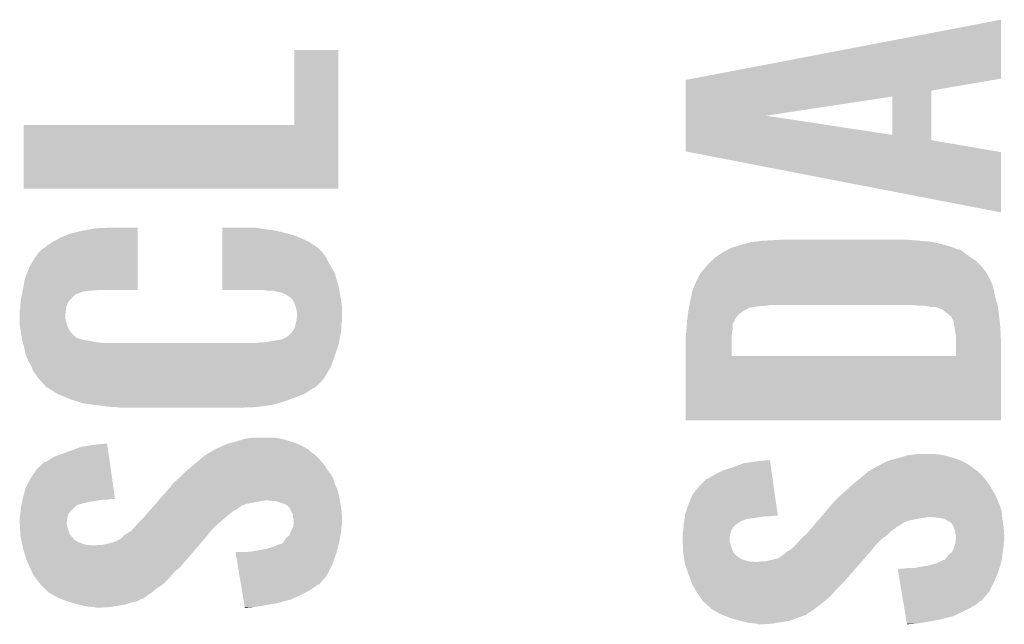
# Model space of a CAD drawing. Extents: x -52 to 48, y -3 to 57.
# Tile 22 of 96: x -9.91 to -6.14, y 19.49 to 21.81. Entities that reach past the tile are written whole.
import ezdxf

# ---------------------------------------------------------------- set-up
doc = ezdxf.new("R2010")
doc.units = 0
doc.layers.add('CLICK_SHIELD_FOR_RED_PITAYA_010', color=11, linetype='CONTINUOUS')

msp = doc.modelspace()

# ---------------------------------------------------------------- linework, layer by layer
at = {"layer": 'CLICK_SHIELD_FOR_RED_PITAYA_010'}
for points in [[(-7.331818, 21.587456), (-6.14934, 21.813484), (-6.149368, 21.587456), (-6.14934, 21.813484)], [(-8.85952, 21.409692), (-8.85949, 21.696648), (-8.691898, 21.409692), (-8.69188, 21.696648)], [(-8.85949, 21.696648), (-8.859488, 21.69668), (-8.69188, 21.696648), (-8.859488, 21.69668)], [(-7.358358, 21.541712), (-7.358352, 21.582384), (-6.41604, 21.541712), (-6.178938, 21.582384)], [(-7.358352, 21.582384), (-7.331818, 21.587456), (-6.178938, 21.582384), (-6.149368, 21.587456)], [(-7.35836, 21.518854), (-7.358358, 21.541712), (-6.416036, 21.518854), (-6.41604, 21.541712)], [(-7.358368, 21.44523), (-7.35836, 21.518854), (-7.05084, 21.44523), (-6.565908, 21.518854)], [(-6.565934, 21.371564), (-6.565908, 21.518854), (-6.416014, 21.371564), (-6.416036, 21.518854)], [(-7.358374, 21.371564), (-7.358368, 21.44523), (-6.565934, 21.371564), (-7.05084, 21.44523)], [(-9.89838, 21.165852), (-9.898348, 21.40966), (-8.691912, 21.165852), (-8.691898, 21.40966)], [(-9.898348, 21.40966), (-8.85952, 21.409692), (-8.691898, 21.40966), (-8.691898, 21.409692)], [(-7.35838, 21.308088), (-7.358376, 21.351236), (-6.164472, 21.308088), (-6.416012, 21.351236)], [(-7.358376, 21.351236), (-7.358374, 21.371564), (-6.416012, 21.351236), (-6.416014, 21.371564)], [(-7.34495, 21.305492), (-7.35838, 21.308088), (-6.14934, 21.305492), (-6.164472, 21.308088)], [(-6.149376, 21.074384), (-7.34495, 21.305492), (-6.149376, 21.074384), (-6.14934, 21.305492)], [(-8.691912, 21.16582), (-9.89838, 21.165852), (-8.691912, 21.16582), (-8.691912, 21.165852)], [(-9.720578, 20.9931), (-9.67486, 21.00326), (-9.461504, 20.9931), (-9.461502, 21.00326)], [(-9.67486, 21.00326), (-9.624058, 21.01342), (-9.461502, 21.00326), (-9.461502, 21.01342)], [(-9.624058, 21.01342), (-9.566376, 21.015928), (-9.461502, 21.01342), (-9.4615, 21.015928)], [(-9.566376, 21.015928), (-9.56564, 21.01596), (-9.4615, 21.015928), (-9.56564, 21.01596)], [(-9.136352, 20.99564), (-9.13635, 21.0058), (-8.895082, 20.99564), (-8.93826, 21.0058)], [(-9.13635, 21.01342), (-9.136348, 21.01596), (-8.99414, 21.01342), (-9.009378, 21.01596)], [(-9.13635, 21.01088), (-9.13635, 21.01342), (-8.9789, 21.01088), (-8.99414, 21.01342)], [(-9.13635, 21.0058), (-9.13635, 21.01088), (-8.93826, 21.0058), (-8.9789, 21.01088)], [(-9.804398, 20.94992), (-9.78408, 20.962618), (-9.46151, 20.94992), (-9.461508, 20.962618)], [(-9.78408, 20.962618), (-9.756142, 20.97786), (-9.461508, 20.962618), (-9.461506, 20.97786)], [(-9.756142, 20.97786), (-9.720578, 20.9931), (-9.461506, 20.97786), (-9.461504, 20.9931)], [(-9.13636, 20.937218), (-9.136356, 20.962618), (-8.768078, 20.937218), (-8.806178, 20.962618)], [(-9.136356, 20.962618), (-9.136354, 20.98294), (-8.806178, 20.962618), (-8.851898, 20.98294)], [(-9.136354, 20.98294), (-9.136352, 20.99564), (-8.851898, 20.98294), (-8.895082, 20.99564)], [(-7.106918, 20.96008), (-7.08787, 20.96262), (-6.410958, 20.96008), (-6.423658, 20.96262)], [(-7.08787, 20.96262), (-7.06882, 20.96516), (-6.423658, 20.96262), (-6.45668, 20.96516)], [(-7.06882, 20.96516), (-7.02564, 20.9677), (-6.45668, 20.96516), (-6.48716, 20.9677)], [(-7.02564, 20.9677), (-6.979922, 20.97024), (-6.48716, 20.9677), (-6.5151, 20.97024)], [(-9.85266, 20.9042), (-9.837418, 20.924522), (-9.461516, 20.9042), (-9.461514, 20.924522)], [(-9.837418, 20.924522), (-9.822176, 20.937222), (-9.461514, 20.924522), (-9.461512, 20.937222)], [(-9.822176, 20.937222), (-9.81711, 20.93976), (-9.461512, 20.937222), (-9.461512, 20.93976)], [(-9.81711, 20.93976), (-9.804398, 20.94992), (-9.461512, 20.93976), (-9.46151, 20.94992)], [(-9.136364, 20.9042), (-9.136362, 20.924518), (-8.740138, 20.9042), (-8.75538, 20.924518)], [(-9.136362, 20.924518), (-9.13636, 20.937218), (-8.75538, 20.924518), (-8.768078, 20.937218)], [(-7.22376, 20.9169), (-7.205134, 20.92706), (-6.2865, 20.9169), (-6.29921, 20.92706)], [(-7.205134, 20.92706), (-7.195824, 20.932138), (-6.29921, 20.92706), (-6.309356, 20.932138)], [(-7.195824, 20.932138), (-7.19582, 20.93214), (-6.309356, 20.932138), (-6.314436, 20.93214)], [(-7.19582, 20.93214), (-7.180578, 20.939762), (-6.314436, 20.93214), (-6.334256, 20.939762)], [(-7.180578, 20.939762), (-7.162808, 20.944838), (-6.334256, 20.939762), (-6.347458, 20.944838)], [(-7.162808, 20.944838), (-7.1628, 20.94484), (-6.347458, 20.944838), (-6.347464, 20.94484)], [(-7.1628, 20.94484), (-7.1374, 20.95246), (-6.347464, 20.94484), (-6.376036, 20.95246)], [(-7.1374, 20.95246), (-7.12724, 20.955), (-6.376036, 20.95246), (-6.38556, 20.955)], [(-7.12724, 20.955), (-7.106918, 20.96008), (-6.38556, 20.955), (-6.410958, 20.96008)], [(-9.87552, 20.8661), (-9.85266, 20.9042), (-9.461522, 20.8661), (-9.461516, 20.9042)], [(-9.136368, 20.87626), (-9.136364, 20.9042), (-8.7249, 20.87626), (-8.740138, 20.9042)], [(-7.269482, 20.8788), (-7.259324, 20.888958), (-6.2357, 20.8788), (-6.245858, 20.888958)], [(-7.259324, 20.888958), (-7.24916, 20.89912), (-6.245858, 20.888958), (-6.2611, 20.89912)], [(-7.24916, 20.89912), (-7.241904, 20.9042), (-6.2611, 20.89912), (-6.26872, 20.9042)], [(-7.241904, 20.9042), (-7.22376, 20.9169), (-6.26872, 20.9042), (-6.2865, 20.9169)], [(-9.893298, 20.822922), (-9.87552, 20.8661), (-9.461526, 20.822922), (-9.461522, 20.8661)], [(-9.136372, 20.840696), (-9.136368, 20.87626), (-8.704578, 20.840696), (-8.7249, 20.87626)], [(-7.300318, 20.843238), (-7.28726, 20.85848), (-6.205218, 20.843238), (-6.21741, 20.85848)], [(-7.28726, 20.85848), (-7.278374, 20.868638), (-6.21741, 20.85848), (-6.225538, 20.868638)], [(-7.278374, 20.868638), (-7.269482, 20.8788), (-6.225538, 20.868638), (-6.2357, 20.8788)], [(-9.90092, 20.77974), (-9.893298, 20.822922), (-9.461532, 20.77974), (-9.461526, 20.822922)], [(-9.136378, 20.797518), (-9.136376, 20.820382), (-8.69188, 20.797518), (-8.6995, 20.820382)], [(-9.136376, 20.820382), (-9.136372, 20.840696), (-8.6995, 20.820382), (-8.704578, 20.840696)], [(-7.31774, 20.81022), (-7.3025, 20.84069), (-6.188708, 20.81022), (-6.203944, 20.84069)], [(-7.3025, 20.84069), (-7.300318, 20.843238), (-6.203944, 20.84069), (-6.205218, 20.843238)], [(-9.902444, 20.77212), (-9.901428, 20.7772), (-9.662158, 20.77212), (-9.60628, 20.7772)], [(-9.901428, 20.7772), (-9.90092, 20.77974), (-9.461532, 20.7772), (-9.461532, 20.77974)], [(-9.13638, 20.777232), (-9.136378, 20.797518), (-8.687822, 20.777232), (-8.69188, 20.797518)], [(-8.989058, 20.7772), (-9.13638, 20.777232), (-8.687816, 20.7772), (-8.687822, 20.777232)], [(-8.96366, 20.77466), (-8.989058, 20.7772), (-8.687308, 20.77466), (-8.687816, 20.7772)], [(-8.93318, 20.77212), (-8.943342, 20.77466), (-8.6868, 20.77212), (-8.687308, 20.77466)], [(-7.33788, 20.751798), (-7.332978, 20.774662), (-6.1722, 20.751798), (-6.176772, 20.774662)], [(-7.332978, 20.774662), (-7.331892, 20.7772), (-6.176772, 20.774662), (-6.17728, 20.7772)], [(-7.331892, 20.7772), (-7.323184, 20.797518), (-6.17728, 20.7772), (-6.182358, 20.797518)], [(-7.323184, 20.797518), (-7.31774, 20.81022), (-6.182358, 20.797518), (-6.188708, 20.81022)], [(-9.910128, 20.728938), (-9.90854, 20.741638), (-9.7282, 20.728938), (-9.718042, 20.741638)], [(-9.90854, 20.741638), (-9.904986, 20.759416), (-9.718042, 20.741638), (-9.70025, 20.759416)], [(-9.904986, 20.759416), (-9.90346, 20.76704), (-9.70025, 20.759416), (-9.67994, 20.76704)], [(-9.90346, 20.76704), (-9.902446, 20.772118), (-9.67994, 20.76704), (-9.667244, 20.772118)], [(-9.902446, 20.772118), (-9.902444, 20.77212), (-9.667244, 20.772118), (-9.662158, 20.77212)], [(-8.92302, 20.76958), (-8.93318, 20.77212), (-8.686376, 20.76958), (-8.6868, 20.77212)], [(-8.910322, 20.76704), (-8.92302, 20.76958), (-8.685952, 20.76704), (-8.686376, 20.76958)], [(-8.90016, 20.76196), (-8.910322, 20.76704), (-8.685106, 20.76196), (-8.685952, 20.76704)], [(-8.89253, 20.75942), (-8.90016, 20.76196), (-8.684682, 20.75942), (-8.685106, 20.76196)], [(-8.8773, 20.74926), (-8.89253, 20.75942), (-8.68299, 20.74926), (-8.684682, 20.75942)], [(-8.867142, 20.739102), (-8.8773, 20.74926), (-8.681296, 20.739102), (-8.68299, 20.74926)], [(-8.85952, 20.726402), (-8.867142, 20.739102), (-8.67918, 20.726402), (-8.681296, 20.739102)], [(-7.34441, 20.71878), (-7.3406, 20.7391), (-6.16204, 20.71878), (-6.168292, 20.7391)], [(-7.3406, 20.7391), (-7.33788, 20.751798), (-6.168292, 20.7391), (-6.1722, 20.751798)], [(-9.91362, 20.695922), (-9.911082, 20.708618), (-9.736976, 20.695922), (-9.73582, 20.708618)], [(-9.911082, 20.708618), (-9.91108, 20.708622), (-9.73582, 20.708618), (-9.73582, 20.708622)], [(-9.91108, 20.72132), (-9.910128, 20.728938), (-9.731058, 20.72132), (-9.7282, 20.728938)], [(-9.91108, 20.708622), (-9.91108, 20.72132), (-9.73582, 20.708622), (-9.731058, 20.72132)], [(-8.85444, 20.711158), (-8.85952, 20.726402), (-8.67664, 20.711158), (-8.67918, 20.726402)], [(-8.8519, 20.701), (-8.85444, 20.711158), (-8.67664, 20.701), (-8.67664, 20.711158)], [(-8.84936, 20.688302), (-8.8519, 20.701), (-8.67664, 20.688302), (-8.67664, 20.701)], [(-7.349914, 20.685762), (-7.34822, 20.698458), (-7.152638, 20.685762), (-7.134854, 20.698458)], [(-7.34822, 20.69846), (-7.346792, 20.706082), (-7.13485, 20.69846), (-7.11962, 20.706082)], [(-7.34822, 20.698458), (-7.34822, 20.69846), (-7.134854, 20.698458), (-7.13485, 20.69846)], [(-7.346792, 20.706082), (-7.346316, 20.70862), (-7.11962, 20.706082), (-7.117074, 20.70862)], [(-7.346316, 20.70862), (-7.34584, 20.71116), (-7.114538, 20.70862), (-7.10184, 20.71116)], [(-7.34584, 20.71116), (-7.345364, 20.7137), (-7.10184, 20.71116), (-7.08406, 20.7137)], [(-7.345364, 20.7137), (-7.344888, 20.71624), (-7.08406, 20.7137), (-7.05104, 20.71624)], [(-7.344888, 20.71624), (-7.34441, 20.71878), (-7.05104, 20.71624), (-7.035798, 20.71878)], [(-6.48714, 20.718778), (-6.48716, 20.71878), (-6.16204, 20.718778), (-6.16204, 20.71878)], [(-6.461762, 20.71624), (-6.48714, 20.718778), (-6.1617, 20.71624), (-6.16204, 20.718778)], [(-6.4262, 20.7137), (-6.44398, 20.71624), (-6.161362, 20.7137), (-6.1617, 20.71624)], [(-6.416038, 20.71116), (-6.4262, 20.7137), (-6.161024, 20.71116), (-6.161362, 20.7137)], [(-6.398256, 20.711158), (-6.416038, 20.71116), (-6.161022, 20.711158), (-6.161024, 20.71116)], [(-6.37286, 20.700998), (-6.398256, 20.711158), (-6.159668, 20.700998), (-6.161022, 20.711158)], [(-6.35762, 20.6883), (-6.37286, 20.700998), (-6.157976, 20.6883), (-6.159668, 20.700998)], [(-9.91362, 20.680682), (-9.91362, 20.695922), (-9.73836, 20.680682), (-9.736976, 20.695922)], [(-9.91362, 20.667978), (-9.91362, 20.680682), (-9.73836, 20.667978), (-9.73836, 20.680682)], [(-9.91362, 20.65528), (-9.91362, 20.667978), (-9.73582, 20.65528), (-9.73836, 20.667978)], [(-8.8519, 20.657822), (-8.84936, 20.680682), (-8.67664, 20.657822), (-8.67664, 20.680682)], [(-8.84936, 20.680682), (-8.84936, 20.688302), (-8.67664, 20.680682), (-8.67664, 20.688302)], [(-7.353664, 20.65528), (-7.3533, 20.66036), (-7.17296, 20.65528), (-7.171266, 20.66036)], [(-7.3533, 20.66036), (-7.352962, 20.662902), (-7.171266, 20.66036), (-7.170416, 20.662902)], [(-7.352962, 20.662902), (-7.352622, 20.665446), (-7.170416, 20.662902), (-7.16788, 20.665446)], [(-7.352622, 20.665446), (-7.352284, 20.667994), (-7.16788, 20.665446), (-7.167876, 20.667994)], [(-7.352284, 20.667994), (-7.349914, 20.685762), (-7.167876, 20.667994), (-7.152638, 20.685762)], [(-6.348088, 20.68068), (-6.35762, 20.6883), (-6.15696, 20.68068), (-6.157976, 20.6883)], [(-6.34491, 20.678138), (-6.348088, 20.68068), (-6.156692, 20.678138), (-6.15696, 20.68068)], [(-6.339848, 20.675586), (-6.34491, 20.678138), (-6.156422, 20.675586), (-6.156692, 20.678138)], [(-6.339838, 20.673048), (-6.339848, 20.675586), (-6.156156, 20.673048), (-6.156422, 20.675586)], [(-6.33222, 20.660358), (-6.339838, 20.673048), (-6.15482, 20.660358), (-6.156156, 20.673048)], [(-6.327562, 20.63242), (-6.33222, 20.660358), (-6.15188, 20.63242), (-6.15482, 20.660358)], [(-9.91362, 20.645118), (-9.91362, 20.65528), (-9.733278, 20.645118), (-9.73582, 20.65528)], [(-9.91362, 20.642578), (-9.91362, 20.645118), (-9.732188, 20.642578), (-9.733278, 20.645118)], [(-9.91108, 20.62734), (-9.91362, 20.642578), (-9.72566, 20.62734), (-9.732188, 20.642578)], [(-9.908962, 20.614638), (-9.91108, 20.62734), (-9.718038, 20.614638), (-9.72566, 20.62734)], [(-8.86968, 20.614642), (-8.86206, 20.624792), (-8.681358, 20.614642), (-8.679908, 20.624792)], [(-8.86206, 20.624792), (-8.860366, 20.62988), (-8.679908, 20.624792), (-8.67918, 20.62988)], [(-8.860366, 20.62988), (-8.85698, 20.64004), (-8.67918, 20.62988), (-8.67918, 20.64004)], [(-8.85698, 20.64004), (-8.854804, 20.647658), (-8.67918, 20.64004), (-8.67918, 20.647658)], [(-8.854804, 20.647658), (-8.851902, 20.657818), (-8.67918, 20.647658), (-8.67664, 20.657818)], [(-8.851902, 20.657818), (-8.8519, 20.657822), (-8.67664, 20.657818), (-8.67664, 20.657822)], [(-7.356602, 20.61718), (-7.35584, 20.6248), (-7.18058, 20.61718), (-7.179312, 20.6248)], [(-7.35584, 20.6248), (-7.355296, 20.632422), (-7.179312, 20.6248), (-7.17804, 20.632422)], [(-7.355296, 20.632422), (-7.354208, 20.647674), (-7.17804, 20.632422), (-7.178036, 20.647674)], [(-7.354208, 20.647674), (-7.353664, 20.65528), (-7.178036, 20.647674), (-7.17296, 20.65528)], [(-6.32206, 20.599398), (-6.327562, 20.63242), (-6.150228, 20.599398), (-6.15188, 20.63242)], [(-9.906846, 20.601938), (-9.908962, 20.614638), (-9.705338, 20.601938), (-9.718038, 20.614638)], [(-9.905152, 20.59178), (-9.906846, 20.601938), (-9.692644, 20.59178), (-9.705338, 20.601938)], [(-9.905152, 20.591778), (-9.905152, 20.59178), (-9.690096, 20.591778), (-9.692644, 20.59178)], [(-9.904728, 20.589238), (-9.905152, 20.591778), (-9.685018, 20.589238), (-9.690096, 20.591778)], [(-9.904306, 20.5867), (-9.904728, 20.589238), (-9.67486, 20.5867), (-9.685018, 20.589238)], [(-9.903882, 20.58416), (-9.904306, 20.5867), (-9.66216, 20.58416), (-9.67486, 20.5867)], [(-8.9281, 20.58416), (-8.910318, 20.586702), (-8.686962, 20.58416), (-8.686484, 20.586702)], [(-8.910318, 20.586702), (-8.89255, 20.594322), (-8.686484, 20.586702), (-8.685056, 20.594322)], [(-8.89255, 20.594322), (-8.889996, 20.596862), (-8.685056, 20.594322), (-8.684578, 20.596862)], [(-8.889996, 20.596862), (-8.88493, 20.599402), (-8.684578, 20.596862), (-8.684102, 20.599402)], [(-8.88493, 20.599402), (-8.872224, 20.6121), (-8.684102, 20.599402), (-8.68172, 20.6121)], [(-8.872224, 20.6121), (-8.86968, 20.614642), (-8.68172, 20.6121), (-8.681358, 20.614642)], [(-7.35838, 20.5994), (-7.356602, 20.61718), (-7.182804, 20.5994), (-7.18058, 20.61718)], [(-7.35838, 20.59686), (-7.35838, 20.5994), (-7.18312, 20.59686), (-7.182804, 20.5994)], [(-7.35838, 20.523228), (-7.35838, 20.59686), (-7.183118, 20.523228), (-7.18312, 20.59686)], [(-6.322066, 20.58162), (-6.32206, 20.599398), (-6.14934, 20.58162), (-6.150228, 20.599398)], [(-9.90346, 20.58162), (-9.903882, 20.58416), (-9.644382, 20.58162), (-9.66216, 20.58416)], [(-9.902074, 20.57654), (-9.90346, 20.58162), (-9.621518, 20.57654), (-9.644382, 20.58162)], [(-9.90138, 20.574), (-9.902074, 20.57654), (-9.596122, 20.574), (-9.621518, 20.57654)], [(-9.900688, 20.57146), (-9.90138, 20.574), (-8.689342, 20.57146), (-8.688866, 20.574)], [(-9.89584, 20.55368), (-9.900688, 20.57146), (-8.695268, 20.55368), (-8.689342, 20.57146)], [(-9.89076, 20.528282), (-9.89584, 20.55368), (-8.703734, 20.528282), (-8.695268, 20.55368)], [(-9.004298, 20.574), (-8.989058, 20.57654), (-8.688866, 20.574), (-8.68839, 20.57654)], [(-8.971278, 20.57654), (-8.9281, 20.58416), (-8.68839, 20.57654), (-8.686962, 20.58416)], [(-6.322084, 20.523206), (-6.322066, 20.58162), (-6.149348, 20.523206), (-6.14934, 20.58162)], [(-9.88963, 20.52574), (-9.89076, 20.528282), (-8.70458, 20.52574), (-8.703734, 20.528282)], [(-9.8806, 20.505422), (-9.88963, 20.52574), (-8.711752, 20.505422), (-8.70458, 20.52574)], [(-7.35838, 20.523206), (-7.35838, 20.523228), (-6.322084, 20.523206), (-7.183118, 20.523228)], [(-7.35838, 20.276852), (-7.35838, 20.523206), (-6.149372, 20.276852), (-6.149348, 20.523206)], [(-9.87044, 20.487642), (-9.8806, 20.505422), (-8.718026, 20.487642), (-8.711752, 20.505422)], [(-9.868534, 20.482558), (-9.87044, 20.487642), (-8.71982, 20.482558), (-8.718026, 20.487642)], [(-9.86282, 20.46731), (-9.868534, 20.482558), (-8.72879, 20.46731), (-8.71982, 20.482558)], [(-9.8425, 20.439378), (-9.86282, 20.46731), (-8.74522, 20.439378), (-8.72879, 20.46731)], [(-9.82726, 20.4216), (-9.8425, 20.439378), (-8.760458, 20.4216), (-8.74522, 20.439378)], [(-9.814562, 20.40889), (-9.82726, 20.4216), (-8.773168, 20.40889), (-8.760458, 20.4216)], [(-9.812026, 20.403844), (-9.814562, 20.40889), (-8.778214, 20.403844), (-8.773168, 20.40889)], [(-9.809474, 20.40382), (-9.812026, 20.403844), (-8.778236, 20.40382), (-8.778214, 20.403844)], [(-9.809464, 20.403814), (-9.809474, 20.40382), (-8.780786, 20.403814), (-8.778236, 20.40382)], [(-9.80541, 20.40128), (-9.809464, 20.403814), (-8.783324, 20.40128), (-8.780786, 20.403814)], [(-9.801342, 20.398738), (-9.80541, 20.40128), (-8.790944, 20.398738), (-8.783324, 20.40128)], [(-9.793218, 20.39366), (-9.801342, 20.398738), (-8.79856, 20.39366), (-8.790944, 20.398738)], [(-9.781024, 20.386038), (-9.793218, 20.39366), (-8.808722, 20.386038), (-8.79856, 20.39366)], [(-9.76884, 20.378422), (-9.781024, 20.386038), (-8.821406, 20.378422), (-8.808722, 20.386038)], [(-9.768834, 20.37842), (-9.76884, 20.378422), (-8.821408, 20.37842), (-8.821406, 20.378422)], [(-9.738678, 20.36572), (-9.768834, 20.37842), (-8.85444, 20.36572), (-8.821408, 20.37842)], [(-9.72058, 20.358098), (-9.738678, 20.36572), (-8.874768, 20.358098), (-8.85444, 20.36572)], [(-9.69646, 20.350482), (-9.72058, 20.358098), (-8.895078, 20.350482), (-8.874768, 20.358098)], [(-9.672322, 20.34286), (-9.69646, 20.350482), (-8.921754, 20.34286), (-8.895078, 20.350482)], [(-9.62152, 20.33524), (-9.672322, 20.34286), (-8.948422, 20.33524), (-8.921754, 20.34286)], [(-9.57834, 20.33016), (-9.62152, 20.33524), (-8.989062, 20.33016), (-8.948422, 20.33524)], [(-9.55802, 20.32762), (-9.57834, 20.33016), (-9.00938, 20.32762), (-8.989062, 20.33016)], [(-9.527542, 20.32508), (-9.542782, 20.32762), (-9.07796, 20.32508), (-9.00938, 20.32762)], [(-6.149372, 20.27682), (-7.35838, 20.276852), (-6.149372, 20.27682), (-6.149372, 20.276852)], [(-9.050018, 20.2057), (-9.032238, 20.20824), (-8.91032, 20.2057), (-8.923022, 20.20824)], [(-9.032238, 20.20824), (-9.014458, 20.21078), (-8.923022, 20.20824), (-8.94334, 20.21078)], [(-9.71804, 20.15998), (-9.677398, 20.17522), (-9.574354, 20.15998), (-9.57653, 20.17522)], [(-9.677398, 20.17522), (-9.631682, 20.18284), (-9.57653, 20.17522), (-9.577616, 20.18284)], [(-9.631682, 20.18284), (-9.578338, 20.187888), (-9.577616, 20.18284), (-9.578338, 20.187888)], [(-9.164324, 20.165058), (-9.154164, 20.170138), (-8.80619, 20.165058), (-8.816336, 20.170138)], [(-9.154164, 20.170138), (-9.15416, 20.17014), (-8.816336, 20.170138), (-8.816338, 20.17014)], [(-9.15416, 20.17014), (-9.148238, 20.172678), (-8.816338, 20.17014), (-8.81889, 20.172678)], [(-9.148238, 20.172678), (-9.13638, 20.17776), (-8.81889, 20.172678), (-8.829048, 20.17776)], [(-9.13638, 20.17776), (-9.119238, 20.18538), (-8.829048, 20.17776), (-8.84428, 20.18538)], [(-9.119238, 20.18538), (-9.113518, 20.187922), (-8.84428, 20.18538), (-8.851268, 20.187922)], [(-9.113518, 20.187922), (-9.083042, 20.19554), (-8.851268, 20.187922), (-8.872214, 20.19554)], [(-9.083042, 20.19554), (-9.083036, 20.195542), (-8.872214, 20.19554), (-8.87222, 20.195542)], [(-9.083036, 20.195542), (-9.058274, 20.20316), (-8.87222, 20.195542), (-8.89762, 20.20316)], [(-9.058274, 20.20316), (-9.050018, 20.2057), (-8.89762, 20.20316), (-8.91032, 20.2057)], [(-9.80186, 20.12442), (-9.78155, 20.13712), (-9.56928, 20.12442), (-9.571092, 20.13712)], [(-9.78155, 20.13712), (-9.7536, 20.14728), (-9.571092, 20.13712), (-9.572542, 20.14728)], [(-9.7536, 20.14728), (-9.71804, 20.15998), (-9.572542, 20.14728), (-9.574354, 20.15998)], [(-9.21817, 20.1295), (-9.199884, 20.144738), (-8.76554, 20.1295), (-8.780778, 20.144738)], [(-9.199884, 20.144738), (-9.199878, 20.144742), (-8.780778, 20.144738), (-8.780782, 20.144742)], [(-9.199878, 20.144742), (-9.182464, 20.1549), (-8.780782, 20.144742), (-8.79602, 20.1549)], [(-9.182464, 20.1549), (-9.1694, 20.16252), (-8.79602, 20.1549), (-8.803648, 20.16252)], [(-9.1694, 20.16252), (-9.164324, 20.165058), (-8.803648, 20.16252), (-8.80619, 20.165058)], [(-6.573518, 20.12442), (-6.543042, 20.13204), (-6.308724, 20.12442), (-6.32968, 20.13204)], [(-6.543042, 20.13204), (-6.518274, 20.13966), (-6.32968, 20.13204), (-6.35762, 20.13966)], [(-6.518274, 20.13966), (-6.510018, 20.1422), (-6.35762, 20.13966), (-6.36905, 20.1422)], [(-6.510018, 20.1422), (-6.490968, 20.14474), (-6.36905, 20.1422), (-6.380482, 20.14474)], [(-6.490968, 20.14474), (-6.471918, 20.14728), (-6.380482, 20.14474), (-6.4008, 20.14728)], [(-9.850118, 20.086322), (-9.819644, 20.1168), (-9.563844, 20.086322), (-9.568192, 20.1168)], [(-9.819644, 20.1168), (-9.814556, 20.116802), (-9.568192, 20.1168), (-9.568192, 20.116802)], [(-9.814556, 20.116802), (-9.80186, 20.12442), (-9.568192, 20.116802), (-9.56928, 20.12442)], [(-9.26973, 20.08632), (-9.2583, 20.09648), (-8.73252, 20.08632), (-8.739292, 20.09648)], [(-9.2583, 20.09648), (-9.242778, 20.10918), (-8.739292, 20.09648), (-8.74776, 20.10918)], [(-9.242778, 20.10918), (-9.23036, 20.11934), (-8.74776, 20.10918), (-8.75665, 20.11934)], [(-9.23036, 20.11934), (-9.21817, 20.1295), (-8.75665, 20.11934), (-8.76554, 20.1295)], [(-7.211058, 20.086322), (-7.17804, 20.096478), (-7.030364, 20.086322), (-7.031814, 20.096478)], [(-7.17804, 20.096478), (-7.137398, 20.11172), (-7.031814, 20.096478), (-7.03399, 20.11172)], [(-7.137398, 20.11172), (-7.089142, 20.11934), (-7.03399, 20.11172), (-7.035076, 20.11934)], [(-7.089142, 20.11934), (-7.035798, 20.124388), (-7.035076, 20.11934), (-7.035798, 20.124388)], [(-6.639924, 20.0914), (-6.62686, 20.09902), (-6.25348, 20.0914), (-6.263004, 20.09902)], [(-6.62686, 20.09902), (-6.621782, 20.10156), (-6.263004, 20.09902), (-6.26618, 20.10156)], [(-6.621782, 20.10156), (-6.611622, 20.10664), (-6.26618, 20.10156), (-6.2738, 20.10664)], [(-6.611622, 20.10664), (-6.607182, 20.109178), (-6.2738, 20.10664), (-6.27635, 20.109178)], [(-6.607182, 20.109178), (-6.59384, 20.1168), (-6.27635, 20.109178), (-6.291584, 20.1168)], [(-6.59384, 20.1168), (-6.580292, 20.12188), (-6.291584, 20.1168), (-6.30174, 20.12188)], [(-6.580292, 20.12188), (-6.573518, 20.12442), (-6.30174, 20.12188), (-6.308724, 20.12442)], [(-9.872978, 20.05329), (-9.850118, 20.086322), (-9.55913, 20.05329), (-9.563844, 20.086322)], [(-9.307406, 20.05076), (-9.30148, 20.055838), (-8.70966, 20.05076), (-8.711352, 20.055838)], [(-9.30148, 20.055838), (-9.298944, 20.058376), (-8.711352, 20.055838), (-8.7122, 20.058376)], [(-9.298944, 20.058376), (-9.296402, 20.060918), (-8.7122, 20.058376), (-8.714738, 20.060918)], [(-9.296402, 20.060918), (-9.28116, 20.07616), (-8.714738, 20.060918), (-8.725406, 20.07616)], [(-9.28116, 20.07616), (-9.26973, 20.08632), (-8.725406, 20.07616), (-8.73252, 20.08632)], [(-7.272014, 20.053304), (-7.26186, 20.060922), (-7.025654, 20.053304), (-7.02674, 20.060922)], [(-7.26186, 20.060922), (-7.239, 20.07362), (-7.02674, 20.060922), (-7.028552, 20.07362)], [(-7.239, 20.07362), (-7.211058, 20.086322), (-7.028552, 20.07362), (-7.030364, 20.086322)], [(-6.700238, 20.04568), (-6.68782, 20.05584), (-6.20522, 20.04568), (-6.21411, 20.05584)], [(-6.68782, 20.05584), (-6.67563, 20.066), (-6.21411, 20.05584), (-6.223, 20.066)], [(-6.67563, 20.066), (-6.657344, 20.081238), (-6.223, 20.066), (-6.238238, 20.081238)], [(-6.657344, 20.081238), (-6.657338, 20.081242), (-6.238238, 20.081238), (-6.238242, 20.081242)], [(-6.657338, 20.081242), (-6.639924, 20.0914), (-6.238242, 20.081242), (-6.25348, 20.0914)], [(-9.89076, 20.01774), (-9.872978, 20.05329), (-9.554056, 20.01774), (-9.55913, 20.05329)], [(-9.340852, 20.0152), (-9.331958, 20.025364), (-8.696958, 20.0152), (-8.701314, 20.025364)], [(-9.331958, 20.025364), (-9.329418, 20.03043), (-8.701314, 20.025364), (-8.703486, 20.03043)], [(-9.329418, 20.03043), (-9.326874, 20.032978), (-8.703486, 20.03043), (-8.70458, 20.032978)], [(-9.326874, 20.032978), (-9.31926, 20.0406), (-8.70458, 20.032978), (-8.706756, 20.0406)], [(-9.31926, 20.0406), (-9.307406, 20.05076), (-8.706756, 20.0406), (-8.70966, 20.05076)], [(-7.332978, 19.99233), (-7.307582, 20.022818), (-7.016952, 19.99233), (-7.021302, 20.022818)], [(-7.307582, 20.022818), (-7.277104, 20.0533), (-7.021302, 20.022818), (-7.025652, 20.0533)], [(-7.277104, 20.0533), (-7.272014, 20.053304), (-7.025652, 20.0533), (-7.025654, 20.053304)], [(-6.755768, 19.997418), (-6.727188, 20.022822), (-6.174738, 19.997418), (-6.18998, 20.022822)], [(-6.727188, 20.022822), (-6.71576, 20.03298), (-6.18998, 20.022822), (-6.196752, 20.03298)], [(-6.71576, 20.03298), (-6.700238, 20.04568), (-6.196752, 20.03298), (-6.20522, 20.04568)], [(-9.90092, 19.97964), (-9.89076, 20.01774), (-9.54862, 19.97964), (-9.554056, 20.01774)], [(-9.380856, 19.96948), (-9.363078, 19.9898), (-8.685644, 19.96948), (-8.68934, 19.9898)], [(-9.363078, 19.9898), (-9.340852, 20.0152), (-8.68934, 19.9898), (-8.696958, 20.0152)], [(-7.34822, 19.95424), (-7.332978, 19.99233), (-7.011516, 19.95424), (-7.016952, 19.99233)], [(-6.791962, 19.961858), (-6.766558, 19.987262), (-6.158772, 19.961858), (-6.16966, 19.987262)], [(-6.766558, 19.987262), (-6.76148, 19.99234), (-6.16966, 19.987262), (-6.171354, 19.99234)], [(-6.76148, 19.99234), (-6.758628, 19.994876), (-6.171354, 19.99234), (-6.1722, 19.994876)], [(-6.758628, 19.994876), (-6.755768, 19.997418), (-6.1722, 19.994876), (-6.174738, 19.997418)], [(-9.909926, 19.928838), (-9.90854, 19.94408), (-9.71804, 19.928838), (-9.7028, 19.94408)], [(-9.90854, 19.94408), (-9.907998, 19.946618), (-9.7028, 19.94408), (-9.700262, 19.946618)], [(-9.907998, 19.946618), (-9.906908, 19.951698), (-9.700262, 19.946618), (-9.692642, 19.951698)], [(-9.906908, 19.951698), (-9.906364, 19.954238), (-9.692642, 19.951698), (-9.687564, 19.954238)], [(-9.906364, 19.95424), (-9.905276, 19.95932), (-9.685022, 19.95424), (-9.66724, 19.95932)], [(-9.906364, 19.954238), (-9.906364, 19.95424), (-9.687564, 19.954238), (-9.685022, 19.95424)], [(-9.905276, 19.95932), (-9.904186, 19.9644), (-9.66724, 19.95932), (-9.64438, 19.9644)], [(-9.904186, 19.9644), (-9.902554, 19.97202), (-9.64438, 19.9644), (-9.598662, 19.97202)], [(-9.902554, 19.97202), (-9.90201, 19.97456), (-9.580882, 19.97202), (-9.5631, 19.97456)], [(-9.90201, 19.97456), (-9.90092, 19.97964), (-9.547896, 19.97456), (-9.54862, 19.97964)], [(-9.40975, 19.936458), (-9.398638, 19.949158), (-9.080502, 19.936458), (-9.062722, 19.949158)], [(-9.398638, 19.949158), (-9.39197, 19.956778), (-9.062722, 19.949158), (-9.042402, 19.956778)], [(-9.39197, 19.956778), (-9.385302, 19.9644), (-9.042402, 19.956778), (-9.00176, 19.9644)], [(-9.385302, 19.9644), (-9.380856, 19.96948), (-9.00176, 19.9644), (-8.971282, 19.96948)], [(-8.930642, 19.96694), (-8.958578, 19.96948), (-8.685182, 19.96694), (-8.685644, 19.96948)], [(-8.915406, 19.96186), (-8.930642, 19.96694), (-8.68426, 19.96186), (-8.685182, 19.96694)], [(-8.892566, 19.954244), (-8.915406, 19.96186), (-8.68299, 19.954244), (-8.68426, 19.96186)], [(-8.89254, 19.951732), (-8.892566, 19.954244), (-8.68257, 19.951732), (-8.68299, 19.954244)], [(-8.889994, 19.9517), (-8.89254, 19.951732), (-8.682566, 19.9517), (-8.68257, 19.951732)], [(-8.879844, 19.94407), (-8.889994, 19.9517), (-8.681294, 19.94407), (-8.682566, 19.9517)], [(-8.873496, 19.931382), (-8.879844, 19.94407), (-8.67918, 19.931382), (-8.681294, 19.94407)], [(-7.360918, 19.916142), (-7.34822, 19.95424), (-7.00608, 19.916142), (-7.011516, 19.95424)], [(-6.820168, 19.928838), (-6.80064, 19.9517), (-6.1468, 19.928838), (-6.15442, 19.9517)], [(-6.80064, 19.9517), (-6.791962, 19.961858), (-6.15442, 19.9517), (-6.158772, 19.961858)], [(-9.91362, 19.905982), (-9.91108, 19.916142), (-9.729894, 19.905982), (-9.72651, 19.916142)], [(-9.91362, 19.903438), (-9.91362, 19.905982), (-9.73074, 19.903438), (-9.729894, 19.905982)], [(-9.91108, 19.916142), (-9.91085, 19.918688), (-9.72651, 19.916142), (-9.72566, 19.918688)], [(-9.91085, 19.918688), (-9.909926, 19.928838), (-9.72566, 19.918688), (-9.71804, 19.928838)], [(-9.43864, 19.90344), (-9.429752, 19.9136), (-9.125374, 19.90344), (-9.11352, 19.9136)], [(-9.429752, 19.9136), (-9.420862, 19.92376), (-9.11352, 19.9136), (-9.10082, 19.92376)], [(-9.420862, 19.92376), (-9.414196, 19.931378), (-9.10082, 19.92376), (-9.090662, 19.931378)], [(-9.414196, 19.931378), (-9.411972, 19.93392), (-9.090662, 19.931378), (-9.083044, 19.93392)], [(-9.411972, 19.93392), (-9.40975, 19.936458), (-9.083044, 19.93392), (-9.080502, 19.936458)], [(-8.864602, 19.913604), (-8.873496, 19.931382), (-8.677812, 19.913604), (-8.67918, 19.931382)], [(-8.8646, 19.903444), (-8.864602, 19.913604), (-8.67703, 19.903444), (-8.677812, 19.913604)], [(-7.363098, 19.9009), (-7.362008, 19.90852), (-7.10438, 19.9009), (-7.056122, 19.90852)], [(-7.362008, 19.90852), (-7.361646, 19.91106), (-7.038342, 19.90852), (-7.02056, 19.91106)], [(-7.361646, 19.91106), (-7.360918, 19.916142), (-7.005356, 19.91106), (-7.00608, 19.916142)], [(-6.84403, 19.9009), (-6.839692, 19.90598), (-6.45922, 19.9009), (-6.428742, 19.90598)], [(-6.839692, 19.90598), (-6.820168, 19.928838), (-6.144894, 19.90598), (-6.1468, 19.928838)], [(-6.39064, 19.90344), (-6.418578, 19.90598), (-6.144682, 19.90344), (-6.144894, 19.90598)], [(-9.91362, 19.89074), (-9.91362, 19.903438), (-9.732554, 19.89074), (-9.73074, 19.903438)], [(-9.913388, 19.885658), (-9.91362, 19.89074), (-9.73328, 19.885658), (-9.732554, 19.89074)], [(-9.913042, 19.878038), (-9.913388, 19.885658), (-9.73328, 19.878038), (-9.73328, 19.885658)], [(-9.91258, 19.867882), (-9.913042, 19.878038), (-9.73074, 19.867882), (-9.73328, 19.878038)], [(-9.911194, 19.837408), (-9.91258, 19.867882), (-9.720576, 19.837408), (-9.73074, 19.867882)], [(-9.4742, 19.86534), (-9.458646, 19.88312), (-9.169084, 19.86534), (-9.14908, 19.88312)], [(-9.458646, 19.88312), (-9.456422, 19.88566), (-9.14908, 19.88312), (-9.146118, 19.88566)], [(-9.456422, 19.88566), (-9.43864, 19.90344), (-9.146118, 19.88566), (-9.125374, 19.90344)], [(-8.869682, 19.857718), (-8.8646, 19.867884), (-8.67918, 19.857718), (-8.67918, 19.867884)], [(-8.862906, 19.898362), (-8.8646, 19.903444), (-8.67664, 19.898362), (-8.67703, 19.903444)], [(-8.8646, 19.867884), (-8.86432, 19.870418), (-8.67918, 19.867884), (-8.67918, 19.870418)], [(-8.86432, 19.870418), (-8.862908, 19.883118), (-8.67918, 19.870418), (-8.67664, 19.883118)], [(-8.862908, 19.883118), (-8.86206, 19.890742), (-8.67664, 19.883118), (-8.67664, 19.890742)], [(-8.862062, 19.895822), (-8.862906, 19.898362), (-8.67664, 19.895822), (-8.67664, 19.898362)], [(-8.86206, 19.890742), (-8.862062, 19.895822), (-8.67664, 19.890742), (-8.67664, 19.895822)], [(-7.367386, 19.865336), (-7.366464, 19.875498), (-7.178042, 19.865336), (-7.16788, 19.875498)], [(-7.366464, 19.875498), (-7.366, 19.88058), (-7.16788, 19.875498), (-7.161106, 19.88058)], [(-7.366, 19.88058), (-7.365638, 19.88312), (-7.161106, 19.88058), (-7.15772, 19.88312)], [(-7.365638, 19.88312), (-7.364912, 19.888198), (-7.15772, 19.88312), (-7.150102, 19.888198)], [(-7.364912, 19.888198), (-7.36455, 19.89074), (-7.150102, 19.888198), (-7.14502, 19.89074)], [(-7.36455, 19.89074), (-7.36346, 19.898358), (-7.14502, 19.89074), (-7.124704, 19.898358)], [(-7.36346, 19.898358), (-7.363098, 19.9009), (-7.124704, 19.898358), (-7.10438, 19.9009)], [(-6.878744, 19.86026), (-6.872238, 19.867876), (-6.55828, 19.86026), (-6.550652, 19.867876)], [(-6.872238, 19.867876), (-6.870066, 19.87042), (-6.550652, 19.867876), (-6.543044, 19.87042)], [(-6.870066, 19.87042), (-6.867898, 19.872958), (-6.543044, 19.87042), (-6.540502, 19.872958)], [(-6.867898, 19.872958), (-6.85705, 19.885658), (-6.540502, 19.872958), (-6.520182, 19.885658)], [(-6.85705, 19.885658), (-6.850542, 19.893278), (-6.520182, 19.885658), (-6.499862, 19.893278)], [(-6.850542, 19.893278), (-6.84403, 19.9009), (-6.499862, 19.893278), (-6.45922, 19.9009)], [(-6.365232, 19.898362), (-6.39064, 19.90344), (-6.14426, 19.898362), (-6.144682, 19.90344)], [(-6.365228, 19.89836), (-6.365232, 19.898362), (-6.14426, 19.89836), (-6.14426, 19.898362)], [(-6.352542, 19.890742), (-6.365228, 19.89836), (-6.14299, 19.890742), (-6.14426, 19.89836)], [(-6.350006, 19.888206), (-6.352542, 19.890742), (-6.142566, 19.888206), (-6.14299, 19.890742)], [(-6.347454, 19.8882), (-6.350006, 19.888206), (-6.142566, 19.8882), (-6.142566, 19.888206)], [(-6.337304, 19.88057), (-6.347454, 19.8882), (-6.141294, 19.88057), (-6.142566, 19.8882)], [(-6.33222, 19.87042), (-6.337304, 19.88057), (-6.139602, 19.87042), (-6.141294, 19.88057)], [(-6.331268, 19.867882), (-6.33222, 19.87042), (-6.13918, 19.867882), (-6.139602, 19.87042)], [(-6.324602, 19.850104), (-6.331268, 19.867882), (-6.137812, 19.850104), (-6.13918, 19.867882)], [(-9.91108, 19.834862), (-9.911194, 19.837408), (-9.718032, 19.834862), (-9.720576, 19.837408)], [(-9.909474, 19.827238), (-9.91108, 19.834862), (-9.71042, 19.827238), (-9.718032, 19.834862)], [(-9.51993, 19.827244), (-9.514836, 19.834864), (-9.200966, 19.827244), (-9.194434, 19.834864)], [(-9.514836, 19.834864), (-9.510608, 19.8374), (-9.194434, 19.834864), (-9.19226, 19.8374)], [(-9.510608, 19.8374), (-9.50214, 19.842478), (-9.19226, 19.8374), (-9.188198, 19.842478)], [(-9.50214, 19.842478), (-9.486898, 19.852642), (-9.188198, 19.842478), (-9.180068, 19.852642)], [(-9.486898, 19.852642), (-9.476742, 19.862798), (-9.180068, 19.852642), (-9.171942, 19.862798)], [(-9.476742, 19.862798), (-9.4742, 19.86534), (-9.171942, 19.862798), (-9.169084, 19.86534)], [(-8.892536, 19.824702), (-8.879838, 19.834864), (-8.685276, 19.824702), (-8.683244, 19.834864)], [(-8.879838, 19.834864), (-8.876576, 19.84248), (-8.683244, 19.834864), (-8.68172, 19.84248)], [(-8.876576, 19.84248), (-8.87222, 19.85264), (-8.68172, 19.84248), (-8.680028, 19.85264)], [(-8.87222, 19.85264), (-8.869682, 19.857718), (-8.680028, 19.85264), (-8.67918, 19.857718)], [(-7.37108, 19.842482), (-7.36854, 19.852642), (-7.187352, 19.842482), (-7.183966, 19.852642)], [(-7.37108, 19.839938), (-7.37108, 19.842482), (-7.1882, 19.839938), (-7.187352, 19.842482)], [(-7.37108, 19.82724), (-7.37108, 19.839938), (-7.190014, 19.82724), (-7.1882, 19.839938)], [(-7.36854, 19.852642), (-7.36831, 19.855178), (-7.183966, 19.852642), (-7.18312, 19.855178)], [(-7.36831, 19.855178), (-7.367386, 19.865336), (-7.18312, 19.855178), (-7.178042, 19.865336)], [(-6.91642, 19.822162), (-6.901908, 19.83486), (-6.60569, 19.822162), (-6.588762, 19.83486)], [(-6.901908, 19.83486), (-6.896098, 19.839942), (-6.588762, 19.83486), (-6.58368, 19.839942)], [(-6.896098, 19.839942), (-6.887424, 19.850098), (-6.58368, 19.839942), (-6.573522, 19.850098)], [(-6.887424, 19.850098), (-6.878744, 19.86026), (-6.573522, 19.850098), (-6.55828, 19.86026)], [(-6.3246, 19.839944), (-6.324602, 19.850104), (-6.13703, 19.839944), (-6.137812, 19.850104)], [(-6.322062, 19.834864), (-6.3246, 19.839944), (-6.13664, 19.834864), (-6.13703, 19.839944)], [(-6.32206, 19.834862), (-6.322062, 19.834864), (-6.13664, 19.834862), (-6.13664, 19.834864)], [(-6.32206, 19.827242), (-6.32206, 19.834862), (-6.13664, 19.827242), (-6.13664, 19.834862)], [(-9.907336, 19.81708), (-9.909474, 19.827238), (-9.70279, 19.81708), (-9.71042, 19.827238)], [(-9.907334, 19.817074), (-9.907336, 19.81708), (-9.700254, 19.817074), (-9.70279, 19.81708)], [(-9.9068, 19.814538), (-9.907334, 19.817074), (-9.697716, 19.814538), (-9.700254, 19.817074)], [(-9.905196, 19.80692), (-9.9068, 19.814538), (-9.682478, 19.80692), (-9.697716, 19.814538)], [(-9.903592, 19.7993), (-9.905196, 19.80692), (-9.659618, 19.7993), (-9.682478, 19.80692)], [(-9.903058, 19.79676), (-9.903592, 19.7993), (-9.631682, 19.79676), (-9.659618, 19.7993)], [(-9.90092, 19.786598), (-9.903058, 19.79676), (-9.235804, 19.786598), (-9.227094, 19.79676)], [(-9.621518, 19.79676), (-9.611358, 19.7993), (-9.227094, 19.79676), (-9.224918, 19.7993)], [(-9.596118, 19.7993), (-9.5631, 19.80692), (-9.224918, 19.7993), (-9.218386, 19.80692)], [(-9.5631, 19.80692), (-9.545318, 19.812), (-9.218386, 19.80692), (-9.214032, 19.812)], [(-9.545318, 19.812), (-9.52755, 19.822162), (-9.214032, 19.812), (-9.205322, 19.822162)], [(-9.52755, 19.822162), (-9.524996, 19.824702), (-9.205322, 19.822162), (-9.203144, 19.824702)], [(-9.524996, 19.824702), (-9.51993, 19.827244), (-9.203144, 19.824702), (-9.200966, 19.827244)], [(-8.966198, 19.78406), (-8.940798, 19.79168), (-8.69476, 19.78406), (-8.692728, 19.79168)], [(-8.940798, 19.79168), (-8.917936, 19.80184), (-8.692728, 19.79168), (-8.690018, 19.80184)], [(-8.917936, 19.80184), (-8.915398, 19.801842), (-8.690018, 19.80184), (-8.690018, 19.801842)], [(-8.915398, 19.801842), (-8.9078, 19.80438), (-8.690018, 19.801842), (-8.68934, 19.80438)], [(-8.9078, 19.80438), (-8.907788, 19.804384), (-8.68934, 19.80438), (-8.68934, 19.804384)], [(-8.907788, 19.804384), (-8.900158, 19.812002), (-8.68934, 19.804384), (-8.687816, 19.812002)], [(-8.900158, 19.812002), (-8.892536, 19.824702), (-8.687816, 19.812002), (-8.685276, 19.824702)], [(-7.370848, 19.822158), (-7.37108, 19.82724), (-7.19074, 19.822158), (-7.190014, 19.82724)], [(-7.370502, 19.814538), (-7.370848, 19.822158), (-7.19074, 19.814538), (-7.19074, 19.822158)], [(-7.37004, 19.804382), (-7.370502, 19.814538), (-7.1882, 19.804382), (-7.19074, 19.814538)], [(-7.368654, 19.773898), (-7.37004, 19.804382), (-7.178038, 19.773898), (-7.1882, 19.804382)], [(-6.9469, 19.78914), (-6.936742, 19.799298), (-6.63753, 19.78914), (-6.629402, 19.799298)], [(-6.936742, 19.799298), (-6.93166, 19.80438), (-6.629402, 19.799298), (-6.62432, 19.80438)], [(-6.93166, 19.80438), (-6.918602, 19.819618), (-6.62432, 19.80438), (-6.60908, 19.819618)], [(-6.918602, 19.819618), (-6.91642, 19.822162), (-6.60908, 19.819618), (-6.60569, 19.822162)], [(-6.32968, 19.78914), (-6.327988, 19.794218), (-6.140028, 19.78914), (-6.13918, 19.794218)], [(-6.327988, 19.794218), (-6.3246, 19.804382), (-6.13918, 19.794218), (-6.13918, 19.804382)], [(-6.3246, 19.804382), (-6.32432, 19.806918), (-6.13918, 19.804382), (-6.13918, 19.806918)], [(-6.32432, 19.806918), (-6.322908, 19.819618), (-6.13918, 19.806918), (-6.13664, 19.819618)], [(-6.322908, 19.819618), (-6.32206, 19.827242), (-6.13664, 19.819618), (-6.13664, 19.827242)], [(-9.888222, 19.74342), (-9.90092, 19.786598), (-9.272814, 19.74342), (-9.235804, 19.786598)], [(-9.084698, 19.76628), (-9.085544, 19.77136), (-8.6995, 19.76628), (-8.698146, 19.77136)], [(-9.077508, 19.7231), (-9.084698, 19.76628), (-8.71474, 19.7231), (-8.6995, 19.76628)], [(-9.04748, 19.77136), (-9.02208, 19.7739), (-8.698146, 19.77136), (-8.697468, 19.7739)], [(-9.02208, 19.7739), (-8.966198, 19.78406), (-8.697468, 19.7739), (-8.69476, 19.78406)], [(-7.36854, 19.771362), (-7.368654, 19.773898), (-7.176134, 19.771362), (-7.178038, 19.773898)], [(-7.367336, 19.76374), (-7.36854, 19.771362), (-7.170418, 19.76374), (-7.176134, 19.771362)], [(-7.365732, 19.75358), (-7.367336, 19.76374), (-7.160264, 19.75358), (-7.170418, 19.76374)], [(-7.002776, 19.748502), (-6.987538, 19.758662), (-6.672008, 19.748502), (-6.663092, 19.758662)], [(-6.987538, 19.758662), (-6.984996, 19.761202), (-6.663092, 19.758662), (-6.660864, 19.761202)], [(-6.984996, 19.761202), (-6.97993, 19.763742), (-6.660864, 19.761202), (-6.658636, 19.763742)], [(-6.97993, 19.763742), (-6.972298, 19.771362), (-6.658636, 19.763742), (-6.651948, 19.771362)], [(-6.972298, 19.771362), (-6.968068, 19.7739), (-6.651948, 19.771362), (-6.64972, 19.7739)], [(-6.968068, 19.7739), (-6.9596, 19.77898), (-6.64972, 19.7739), (-6.645658, 19.77898)], [(-6.9596, 19.77898), (-6.9469, 19.78914), (-6.645658, 19.77898), (-6.63753, 19.78914)], [(-6.36016, 19.7485), (-6.349998, 19.761202), (-6.145784, 19.7485), (-6.144092, 19.761202)], [(-6.349998, 19.761202), (-6.337298, 19.771364), (-6.144092, 19.761202), (-6.142736, 19.771364)], [(-6.337298, 19.771364), (-6.334036, 19.77898), (-6.142736, 19.771364), (-6.14172, 19.77898)], [(-6.334036, 19.77898), (-6.32968, 19.78914), (-6.14172, 19.77898), (-6.140028, 19.78914)], [(-9.875156, 19.71294), (-9.888222, 19.74342), (-9.298938, 19.71294), (-9.272814, 19.74342)], [(-9.070742, 19.68247), (-9.077508, 19.7231), (-8.73506, 19.68247), (-8.71474, 19.7231)], [(-7.36573, 19.753574), (-7.365732, 19.75358), (-7.157714, 19.753574), (-7.160264, 19.75358)], [(-7.36533, 19.751038), (-7.36573, 19.753574), (-7.155178, 19.751038), (-7.157714, 19.753574)], [(-7.364126, 19.743418), (-7.36533, 19.751038), (-7.14249, 19.743418), (-7.155178, 19.751038)], [(-7.362924, 19.7358), (-7.364126, 19.743418), (-7.117078, 19.7358), (-7.14249, 19.743418)], [(-7.362524, 19.73326), (-7.362924, 19.7358), (-7.089142, 19.73326), (-7.117078, 19.7358)], [(-7.36092, 19.7231), (-7.362524, 19.73326), (-6.6943, 19.7231), (-6.685384, 19.73326)], [(-7.34568, 19.67992), (-7.36092, 19.7231), (-6.732192, 19.67992), (-6.6943, 19.7231)], [(-7.081518, 19.73326), (-7.068818, 19.7358), (-6.685384, 19.73326), (-6.683156, 19.7358)], [(-7.053578, 19.7358), (-7.02056, 19.74342), (-6.683156, 19.7358), (-6.676468, 19.74342)], [(-7.02056, 19.74342), (-7.002776, 19.748502), (-6.676468, 19.74342), (-6.672008, 19.748502)], [(-6.482078, 19.7104), (-6.4262, 19.72056), (-6.154928, 19.7104), (-6.15222, 19.72056)], [(-6.4262, 19.72056), (-6.398258, 19.72818), (-6.15222, 19.72056), (-6.150188, 19.72818)], [(-6.398258, 19.72818), (-6.37541, 19.738342), (-6.150188, 19.72818), (-6.147478, 19.738342)], [(-6.37541, 19.738342), (-6.372868, 19.740878), (-6.147478, 19.738342), (-6.1468, 19.740878)], [(-6.372868, 19.740878), (-6.372864, 19.74088), (-6.1468, 19.740878), (-6.1468, 19.74088)], [(-6.372864, 19.74088), (-6.365246, 19.740888), (-6.1468, 19.74088), (-6.1468, 19.740888)], [(-6.365246, 19.740888), (-6.36016, 19.7485), (-6.1468, 19.740888), (-6.145784, 19.7485)], [(-9.874068, 19.7104), (-9.875156, 19.71294), (-9.301482, 19.7104), (-9.298938, 19.71294)], [(-9.87298, 19.70786), (-9.874068, 19.7104), (-9.304868, 19.70786), (-9.301482, 19.7104)], [(-9.870438, 19.702778), (-9.87298, 19.70786), (-9.31164, 19.702778), (-9.304868, 19.70786)], [(-9.862818, 19.68754), (-9.870438, 19.702778), (-9.32688, 19.68754), (-9.31164, 19.702778)], [(-9.86028, 19.682462), (-9.862818, 19.68754), (-9.331234, 19.682462), (-9.32688, 19.68754)], [(-9.850754, 19.66976), (-9.86028, 19.682462), (-9.342118, 19.66976), (-9.331234, 19.682462)], [(-9.06482, 19.6469), (-9.070742, 19.68247), (-8.765538, 19.6469), (-8.73506, 19.68247)], [(-7.333956, 19.64944), (-7.34568, 19.67992), (-6.758938, 19.64944), (-6.732192, 19.67992)], [(-6.544696, 19.702778), (-6.545544, 19.70786), (-6.15696, 19.702778), (-6.155606, 19.70786)], [(-6.537508, 19.6596), (-6.544696, 19.702778), (-6.17474, 19.6596), (-6.15696, 19.702778)], [(-6.52526, 19.70786), (-6.504938, 19.7104), (-6.155606, 19.70786), (-6.154928, 19.7104)], [(-9.84504, 19.66214), (-9.850754, 19.66976), (-9.34974, 19.66214), (-9.342118, 19.66976)], [(-9.834882, 19.649442), (-9.84504, 19.66214), (-9.362438, 19.649442), (-9.34974, 19.66214)], [(-9.834878, 19.64944), (-9.834882, 19.649442), (-9.36244, 19.64944), (-9.362438, 19.649442)], [(-9.817092, 19.63166), (-9.834878, 19.64944), (-9.38784, 19.63166), (-9.36244, 19.64944)], [(-9.06482, 19.646896), (-9.06482, 19.6469), (-8.770624, 19.646896), (-8.765538, 19.6469)], [(-9.063128, 19.63674), (-9.06482, 19.646896), (-8.78332, 19.63674), (-8.770624, 19.646896)], [(-7.33298, 19.6469), (-7.333956, 19.64944), (-6.76148, 19.6469), (-6.758938, 19.64944)], [(-7.320512, 19.62404), (-7.33298, 19.6469), (-6.78434, 19.62404), (-6.76148, 19.6469)], [(-6.530742, 19.61897), (-6.537508, 19.6596), (-6.19506, 19.61897), (-6.17474, 19.6596)], [(-9.80185, 19.616422), (-9.817092, 19.63166), (-9.407432, 19.616422), (-9.38784, 19.63166)], [(-9.797402, 19.61388), (-9.80185, 19.616422), (-9.4107, 19.61388), (-9.407432, 19.616422)], [(-9.766302, 19.5961), (-9.797402, 19.61388), (-9.4361, 19.5961), (-9.4107, 19.61388)], [(-9.06059, 19.6215), (-9.063128, 19.63674), (-8.806182, 19.6215), (-8.78332, 19.63674)], [(-9.058054, 19.60626), (-9.06059, 19.6215), (-8.83666, 19.60626), (-8.806182, 19.6215)], [(-9.055092, 19.588478), (-9.058054, 19.60626), (-8.8773, 19.588478), (-8.83666, 19.60626)], [(-7.317742, 19.61896), (-7.320512, 19.62404), (-6.788696, 19.61896), (-6.78434, 19.62404)], [(-7.308214, 19.60626), (-7.317742, 19.61896), (-6.79958, 19.60626), (-6.788696, 19.61896)], [(-7.3025, 19.59864), (-7.308214, 19.60626), (-6.808154, 19.59864), (-6.79958, 19.60626)], [(-6.52482, 19.5834), (-6.530742, 19.61897), (-6.225538, 19.5834), (-6.19506, 19.61897)], [(-9.766296, 19.596098), (-9.766302, 19.5961), (-9.436102, 19.596098), (-9.4361, 19.5961)], [(-9.759522, 19.593558), (-9.766296, 19.596098), (-9.438646, 19.593558), (-9.436102, 19.596098)], [(-9.752754, 19.59102), (-9.759522, 19.593558), (-9.448802, 19.59102), (-9.438646, 19.593558)], [(-9.732428, 19.583398), (-9.752754, 19.59102), (-9.461492, 19.583398), (-9.448802, 19.59102)], [(-9.72566, 19.58086), (-9.732428, 19.583398), (-9.472918, 19.58086), (-9.461492, 19.583398)], [(-9.716762, 19.578318), (-9.72566, 19.58086), (-9.48436, 19.578318), (-9.472918, 19.58086)], [(-9.6901, 19.5707), (-9.716762, 19.578318), (-9.50722, 19.5707), (-9.48436, 19.578318)], [(-9.668086, 19.56562), (-9.6901, 19.5707), (-9.5377, 19.56562), (-9.50722, 19.5707)], [(-9.65708, 19.56308), (-9.668086, 19.56562), (-9.55421, 19.56308), (-9.5377, 19.56562)], [(-9.052978, 19.57578), (-9.055092, 19.588478), (-8.925558, 19.57578), (-8.8773, 19.588478)], [(-9.051286, 19.56562), (-9.052978, 19.57578), (-8.98398, 19.56562), (-8.925558, 19.57578)], [(-9.05044, 19.56054), (-9.051286, 19.56562), (-9.016998, 19.56054), (-8.98398, 19.56562)], [(-7.294882, 19.585942), (-7.3025, 19.59864), (-6.822438, 19.585942), (-6.808154, 19.59864)], [(-7.29234, 19.5834), (-7.294882, 19.585942), (-6.825708, 19.5834), (-6.822438, 19.585942)], [(-7.25931, 19.552922), (-7.29234, 19.5834), (-6.864892, 19.552922), (-6.825708, 19.5834)], [(-6.52482, 19.583394), (-6.52482, 19.5834), (-6.230626, 19.583394), (-6.225538, 19.5834)], [(-6.523128, 19.573238), (-6.52482, 19.583394), (-6.240782, 19.573238), (-6.230626, 19.583394)], [(-6.52059, 19.558), (-6.523128, 19.573238), (-6.26618, 19.558), (-6.240782, 19.573238)], [(-9.629142, 19.56054), (-9.65708, 19.56308), (-9.570718, 19.56054), (-9.55421, 19.56308)], [(-9.618982, 19.558), (-9.629142, 19.56054), (-9.606278, 19.558), (-9.570718, 19.56054)], [(-9.050024, 19.55803), (-9.05044, 19.56054), (-9.050024, 19.55803), (-9.016998, 19.56054)], [(-7.254862, 19.55038), (-7.25931, 19.552922), (-6.86816, 19.55038), (-6.864892, 19.552922)], [(-7.223762, 19.5326), (-7.254862, 19.55038), (-6.896086, 19.5326), (-6.86816, 19.55038)], [(-7.223734, 19.53259), (-7.223762, 19.5326), (-6.8961, 19.53259), (-6.896086, 19.5326)], [(-7.216976, 19.530056), (-7.223734, 19.53259), (-6.896128, 19.530056), (-6.8961, 19.53259)], [(-7.210214, 19.52752), (-7.216976, 19.530056), (-6.906258, 19.52752), (-6.896128, 19.530056)], [(-7.196666, 19.52244), (-7.210214, 19.52752), (-6.9215, 19.52244), (-6.906258, 19.52752)], [(-6.518054, 19.54276), (-6.52059, 19.558), (-6.29666, 19.54276), (-6.26618, 19.558)], [(-6.515092, 19.524978), (-6.518054, 19.54276), (-6.334762, 19.524978), (-6.29666, 19.54276)], [(-7.18312, 19.51736), (-7.196666, 19.52244), (-6.935048, 19.51736), (-6.9215, 19.52244)], [(-7.17423, 19.51482), (-7.18312, 19.51736), (-6.94182, 19.51482), (-6.935048, 19.51736)], [(-7.14756, 19.5072), (-7.17423, 19.51482), (-6.96468, 19.5072), (-6.94182, 19.51482)], [(-7.125546, 19.50212), (-7.14756, 19.5072), (-6.99516, 19.50212), (-6.96468, 19.5072)], [(-7.11454, 19.49958), (-7.125546, 19.50212), (-7.01167, 19.49958), (-6.99516, 19.50212)], [(-7.086602, 19.49704), (-7.11454, 19.49958), (-7.028178, 19.49704), (-7.01167, 19.49958)], [(-7.078982, 19.494502), (-7.086602, 19.49704), (-7.06371, 19.494502), (-7.028178, 19.49704)], [(-7.063738, 19.4945), (-7.078982, 19.494502), (-7.063738, 19.4945), (-7.06371, 19.494502)], [(-6.512978, 19.51228), (-6.515092, 19.524978), (-6.38556, 19.51228), (-6.334762, 19.524978)], [(-6.511286, 19.50212), (-6.512978, 19.51228), (-6.44144, 19.50212), (-6.38556, 19.51228)], [(-6.51044, 19.49704), (-6.511286, 19.50212), (-6.474458, 19.49704), (-6.44144, 19.50212)], [(-6.510024, 19.49453), (-6.51044, 19.49704), (-6.510024, 19.49453), (-6.474458, 19.49704)]]:
    msp.add_solid(points, dxfattribs=at)

doc.saveas('drawing.dxf')
